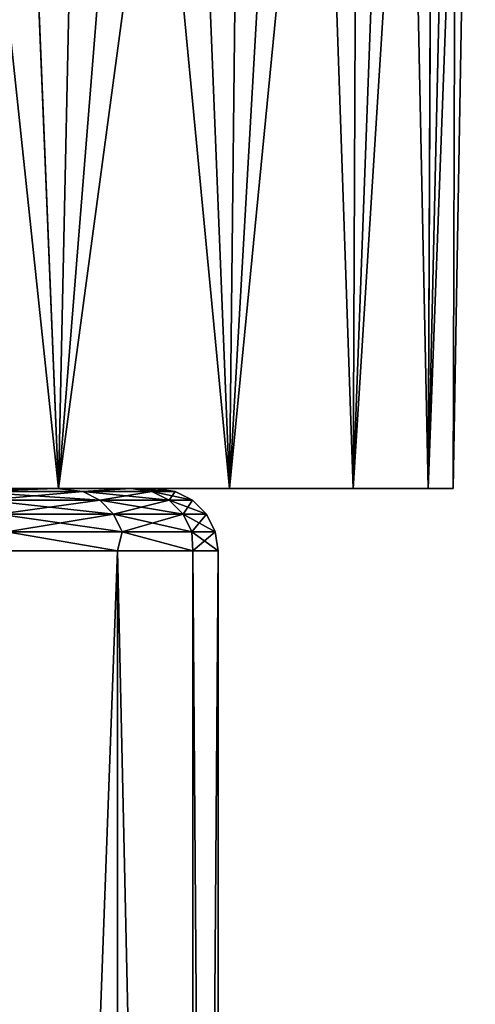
# Model space of a CAD drawing. Header units: millimetres. Extents: x -128 to 173, y -40 to 30.
# Tile 131 of 256: x 9.62 to 11.07, y -29.65 to -26.5. Entities that reach past the tile are written whole.
import ezdxf

# ---------------------------------------------------------------- set-up
doc = ezdxf.new("R2010")
doc.units = ezdxf.units.MM
doc.header["$LTSCALE"] = 56.728605
for name, color, linetype in [('11', 7, 'CONTINUOUS'), ('12', 7, 'CONTINUOUS'), ('13', 7, 'CONTINUOUS'), ('29', 7, 'CONTINUOUS'), ('30', 7, 'CONTINUOUS'), ('33', 7, 'CONTINUOUS'), ('34', 7, 'CONTINUOUS')]:
    doc.layers.add(name, color=color, linetype=linetype)

msp = doc.modelspace()

# ---------------------------------------------------------------- linework, layer by layer
at = {"layer": '11', "color": 7, "linetype": 'CONTINUOUS'}
for points in [[(9.74, -28, 5.1119), (9.0528, -28, 6.2487), (8.1306, -28, 5.9072), (9.74, -28, 5.1119)], [(8.8069, -28, 4.8416), (9.74, -28, 5.1119), (8.1306, -28, 5.9072), (8.8069, -28, 4.8416)], [(9.0528, -28, -6.2487), (9.74, -28, -5.1119), (8.1306, -28, -5.9072), (9.0528, -28, -6.2487)], [(8.1306, -28, -5.9072), (9.74, -28, -5.1119), (8.8069, -28, -4.8416), (8.1306, -28, -5.9072)], [(10.2852, -28, 3.9006), (9.74, -28, 5.1119), (8.8069, -28, 4.8416), (10.2852, -28, 3.9006)], [(9.3442, -28, 3.6997), (10.2852, -28, 3.9006), (8.8069, -28, 4.8416), (9.3442, -28, 3.6997)], [(9.74, -28, -5.1119), (10.2852, -28, -3.9006), (8.8069, -28, -4.8416), (9.74, -28, -5.1119)], [(8.8069, -28, -4.8416), (10.2852, -28, -3.9006), (9.3442, -28, -3.6997), (8.8069, -28, -4.8416)], [(10.6804, -28, 2.6324), (10.2852, -28, 3.9006), (9.3442, -28, 3.6997), (10.6804, -28, 2.6324)], [(9.7343, -28, 2.4993), (10.6804, -28, 2.6324), (9.3442, -28, 3.6997), (9.7343, -28, 2.4993)], [(10.2852, -28, -3.9006), (10.6804, -28, -2.6324), (9.3442, -28, -3.6997), (10.2852, -28, -3.9006)], [(9.3442, -28, -3.6997), (10.6804, -28, -2.6324), (9.7343, -28, -2.4993), (9.3442, -28, -3.6997)], [(10.9198, -28, 1.3259), (10.6804, -28, 2.6324), (9.7343, -28, 2.4993), (10.9198, -28, 1.3259)], [(9.9708, -28, 1.2596), (10.9198, -28, 1.3259), (9.7343, -28, 2.4993), (9.9708, -28, 1.2596)], [(10.6804, -28, -2.6324), (10.9198, -28, -1.3259), (9.7343, -28, -2.4993), (10.6804, -28, -2.6324)], [(9.7343, -28, -2.4993), (10.9198, -28, -1.3259), (9.9708, -28, -1.2596), (9.7343, -28, -2.4993)], [(10.05, -28), (10.9198, -28, 1.3259), (9.9708, -28, 1.2596), (10.05, -28)], [(10.9198, -28, -1.3259), (11, -28), (9.9708, -28, -1.2596), (10.9198, -28, -1.3259)], [(11, -28), (10.05, -28), (9.9708, -28, -1.2596), (11, -28)], [(11, -28), (10.9198, -28, 1.3259), (10.05, -28), (11, -28)]]:
    msp.add_3dface(points, dxfattribs=at)
at = {"layer": '12', "color": 7, "linetype": 'CONTINUOUS'}
for points in [[(9.74, -28, -5.1119), (9.0528, -28, -6.2487), (9.5429, -23.182, -5.6382), (9.74, -28, -5.1119)], [(9.8403, -23.3306, -5.096), (9.74, -28, -5.1119), (9.5429, -23.182, -5.6382), (9.8403, -23.3306, -5.096)], [(10.1041, -23.4655, -4.5448), (9.74, -28, -5.1119), (9.8403, -23.3306, -5.096), (10.1041, -23.4655, -4.5448)], [(10.3347, -23.5856, -3.9868), (9.74, -28, -5.1119), (10.1041, -23.4655, -4.5448), (10.3347, -23.5856, -3.9868)], [(10.2852, -28, -3.9006), (9.74, -28, -5.1119), (10.3347, -23.5856, -3.9868), (10.2852, -28, -3.9006)], [(10.5328, -23.6905, -3.4236), (10.2852, -28, -3.9006), (10.3347, -23.5856, -3.9868), (10.5328, -23.6905, -3.4236)], [(10.6989, -23.7796, -2.8566), (10.2852, -28, -3.9006), (10.5328, -23.6905, -3.4236), (10.6989, -23.7796, -2.8566)], [(10.6804, -28, -2.6324), (10.2852, -28, -3.9006), (10.6989, -23.7796, -2.8566), (10.6804, -28, -2.6324)], [(10.8336, -23.8527, -2.2869), (10.6804, -28, -2.6324), (10.6989, -23.7796, -2.8566), (10.8336, -23.8527, -2.2869)], [(10.9377, -23.9095, -1.7156), (10.6804, -28, -2.6324), (10.8336, -23.8527, -2.2869), (10.9377, -23.9095, -1.7156)], [(10.9198, -28, -1.3259), (10.6804, -28, -2.6324), (10.9377, -23.9095, -1.7156), (10.9198, -28, -1.3259)], [(11.0115, -23.9501, -1.1433), (10.9198, -28, -1.3259), (10.9377, -23.9095, -1.7156), (11.0115, -23.9501, -1.1433)], [(11.0701, -23.9825), (10.9198, -28, -1.3259), (11.0115, -23.9501, -1.1433), (11.0701, -23.9825)], [(11, -28), (10.9198, -28, -1.3259), (11.0701, -23.9825), (11, -28)]]:
    msp.add_3dface(points, dxfattribs=at)
at = {"layer": '13', "color": 7, "linetype": 'CONTINUOUS'}
for points in [[(9.0528, -28, 6.2487), (9.74, -28, 5.1119), (9.2115, -23.0207, 6.17), (9.0528, -28, 6.2487)], [(9.2115, -23.0207, 6.17), (9.74, -28, 5.1119), (9.5426, -23.1818, 5.6387), (9.2115, -23.0207, 6.17)], [(9.5426, -23.1818, 5.6387), (9.74, -28, 5.1119), (9.84, -23.3304, 5.0965), (9.5426, -23.1818, 5.6387)], [(9.74, -28, 5.1119), (10.2852, -28, 3.9006), (9.84, -23.3304, 5.0965), (9.74, -28, 5.1119)], [(9.84, -23.3304, 5.0965), (10.2852, -28, 3.9006), (10.1037, -23.4653, 4.5457), (9.84, -23.3304, 5.0965)], [(10.1037, -23.4653, 4.5457), (10.2852, -28, 3.9006), (10.3344, -23.5854, 3.9877), (10.1037, -23.4653, 4.5457)], [(10.3344, -23.5854, 3.9877), (10.2852, -28, 3.9006), (10.5325, -23.6903, 3.4245), (10.3344, -23.5854, 3.9877)], [(10.2852, -28, 3.9006), (10.6804, -28, 2.6324), (10.5325, -23.6903, 3.4245), (10.2852, -28, 3.9006)], [(10.5325, -23.6903, 3.4245), (10.6804, -28, 2.6324), (10.6985, -23.7793, 2.8581), (10.5325, -23.6903, 3.4245)], [(10.6985, -23.7793, 2.8581), (10.6804, -28, 2.6324), (10.8331, -23.8524, 2.2893), (10.6985, -23.7793, 2.8581)], [(10.6804, -28, 2.6324), (10.9198, -28, 1.3259), (10.8331, -23.8524, 2.2893), (10.6804, -28, 2.6324)], [(10.8331, -23.8524, 2.2893), (10.9198, -28, 1.3259), (10.9372, -23.9092, 1.7184), (10.8331, -23.8524, 2.2893)], [(10.9372, -23.9092, 1.7184), (10.9198, -28, 1.3259), (11.0112, -23.9499, 1.1459), (10.9372, -23.9092, 1.7184)], [(10.9198, -28, 1.3259), (11, -28), (11.0112, -23.9499, 1.1459), (10.9198, -28, 1.3259)], [(11, -28), (11.0701, -23.9825), (11.0112, -23.9499, 1.1459), (11, -28)]]:
    msp.add_3dface(points, dxfattribs=at)
at = {"layer": '29', "color": 7, "linetype": 'CONTINUOUS'}
for points in [[(9.928, -28.2, 2.5491), (9.5302, -28.2, 3.7733), (9.928, -39, 2.5491), (9.928, -28.2, 2.5491)], [(9.928, -39, 2.5491), (9.5302, -28.2, 3.7733), (9.5302, -39, 3.7732), (9.928, -39, 2.5491)], [(10.1692, -28.2, 1.2847), (9.928, -28.2, 2.5491), (10.1692, -39, 1.2848), (10.1692, -28.2, 1.2847)], [(10.1692, -39, 1.2848), (9.928, -28.2, 2.5491), (9.928, -39, 2.5491), (10.1692, -39, 1.2848)], [(10.25, -28.2), (10.1692, -28.2, 1.2847), (10.25, -39), (10.25, -28.2)], [(10.25, -39), (10.1692, -28.2, 1.2847), (10.1692, -39, 1.2848), (10.25, -39)]]:
    msp.add_3dface(points, dxfattribs=at)
at = {"layer": '30', "color": 7, "linetype": 'CONTINUOUS'}
for points in [[(9.5302, -28.2, -3.7733), (9.928, -28.2, -2.5491), (9.5302, -39, -3.7732), (9.5302, -28.2, -3.7733)], [(9.5302, -39, -3.7732), (9.928, -28.2, -2.5491), (9.928, -39, -2.5491), (9.5302, -39, -3.7732)], [(9.928, -28.2, -2.5491), (10.1692, -28.2, -1.2847), (10.1692, -39, -1.2848), (9.928, -28.2, -2.5491)], [(9.928, -39, -2.5491), (9.928, -28.2, -2.5491), (10.1692, -39, -1.2848), (9.928, -39, -2.5491)], [(10.25, -28.2), (10.25, -39), (10.1692, -39, -1.2848), (10.25, -28.2)], [(10.1692, -28.2, -1.2847), (10.25, -28.2), (10.1692, -39, -1.2848), (10.1692, -28.2, -1.2847)]]:
    msp.add_3dface(points, dxfattribs=at)
at = {"layer": '33', "color": 7, "linetype": 'CONTINUOUS'}
for points in [[(9.7343, -28, 2.4993), (9.3442, -28, 3.6997), (9.4547, -28.0098, 3.5857), (9.7343, -28, 2.4993)], [(9.818, -28.0098, 2.4199), (9.7343, -28, 2.4993), (9.4547, -28.0098, 3.5857), (9.818, -28.0098, 2.4199)], [(9.9708, -28, 1.2596), (9.7343, -28, 2.4993), (9.818, -28.0098, 2.4199), (9.9708, -28, 1.2596)], [(10.0381, -28.0098, 1.2188), (9.9708, -28, 1.2596), (9.818, -28.0098, 2.4199), (10.0381, -28.0098, 1.2188)], [(10.05, -28), (9.9708, -28, 1.2596), (10.1118, -28.0098), (10.05, -28)], [(10.1118, -28.0098), (9.9708, -28, 1.2596), (10.0381, -28.0098, 1.2188), (10.1118, -28.0098)], [(9.818, -28.0098, 2.4199), (9.4547, -28.0098, 3.5857), (9.8722, -28.0382, 2.4333), (9.818, -28.0098, 2.4199)], [(9.8722, -28.0382, 2.4333), (9.4547, -28.0098, 3.5857), (9.5069, -28.0382, 3.6055), (9.8722, -28.0382, 2.4333)], [(10.0381, -28.0098, 1.2188), (9.818, -28.0098, 2.4199), (10.0935, -28.0382, 1.2256), (10.0381, -28.0098, 1.2188)], [(10.0935, -28.0382, 1.2256), (9.818, -28.0098, 2.4199), (9.8722, -28.0382, 2.4333), (10.0935, -28.0382, 1.2256)], [(10.1118, -28.0098), (10.0381, -28.0098, 1.2188), (10.1676, -28.0382), (10.1118, -28.0098)], [(10.1676, -28.0382), (10.0381, -28.0098, 1.2188), (10.0935, -28.0382, 1.2256), (10.1676, -28.0382)], [(9.8722, -28.0382, 2.4333), (9.5069, -28.0382, 3.6055), (9.9151, -28.0825, 2.4439), (9.8722, -28.0382, 2.4333)], [(9.9151, -28.0825, 2.4439), (9.5069, -28.0382, 3.6055), (9.5483, -28.0825, 3.6212), (9.9151, -28.0825, 2.4439)], [(10.0935, -28.0382, 1.2256), (9.8722, -28.0382, 2.4333), (10.1374, -28.0825, 1.2309), (10.0935, -28.0382, 1.2256)], [(10.1374, -28.0825, 1.2309), (9.8722, -28.0382, 2.4333), (9.9151, -28.0825, 2.4439), (10.1374, -28.0825, 1.2309)], [(10.1676, -28.0382), (10.0935, -28.0382, 1.2256), (10.2119, -28.0825), (10.1676, -28.0382)], [(10.2119, -28.0825), (10.0935, -28.0382, 1.2256), (10.1374, -28.0825, 1.2309), (10.2119, -28.0825)], [(9.9151, -28.0825, 2.4439), (9.5483, -28.0825, 3.6212), (9.9427, -28.1384, 2.4507), (9.9151, -28.0825, 2.4439)], [(9.9427, -28.1384, 2.4507), (9.5483, -28.0825, 3.6212), (9.5748, -28.1384, 3.6312), (9.9427, -28.1384, 2.4507)], [(10.1374, -28.0825, 1.2309), (9.9151, -28.0825, 2.4439), (10.1656, -28.1384, 1.2343), (10.1374, -28.0825, 1.2309)], [(10.1656, -28.1384, 1.2343), (9.9151, -28.0825, 2.4439), (9.9427, -28.1384, 2.4507), (10.1656, -28.1384, 1.2343)], [(10.2119, -28.0825), (10.1374, -28.0825, 1.2309), (10.2403, -28.1384), (10.2119, -28.0825)], [(10.2403, -28.1384), (10.1374, -28.0825, 1.2309), (10.1656, -28.1384, 1.2343), (10.2403, -28.1384)], [(9.5302, -28.2, 3.7733), (9.928, -28.2, 2.5491), (9.5748, -28.1384, 3.6312), (9.5302, -28.2, 3.7733)], [(9.928, -28.2, 2.5491), (9.9427, -28.1384, 2.4507), (9.5748, -28.1384, 3.6312), (9.928, -28.2, 2.5491)], [(9.928, -28.2, 2.5491), (10.1692, -28.2, 1.2847), (9.9427, -28.1384, 2.4507), (9.928, -28.2, 2.5491)], [(10.1692, -28.2, 1.2847), (10.1656, -28.1384, 1.2343), (9.9427, -28.1384, 2.4507), (10.1692, -28.2, 1.2847)], [(10.1692, -28.2, 1.2847), (10.25, -28.2), (10.1656, -28.1384, 1.2343), (10.1692, -28.2, 1.2847)], [(10.25, -28.2), (10.2403, -28.1384), (10.1656, -28.1384, 1.2343), (10.25, -28.2)]]:
    msp.add_3dface(points, dxfattribs=at)
at = {"layer": '34', "color": 7, "linetype": 'CONTINUOUS'}
for points in [[(9.3442, -28, -3.6997), (9.7343, -28, -2.4993), (9.4547, -28.0098, -3.5857), (9.3442, -28, -3.6997)], [(9.4547, -28.0098, -3.5857), (9.7343, -28, -2.4993), (9.818, -28.0098, -2.4199), (9.4547, -28.0098, -3.5857)], [(9.7343, -28, -2.4993), (9.9708, -28, -1.2596), (9.818, -28.0098, -2.4199), (9.7343, -28, -2.4993)], [(9.818, -28.0098, -2.4199), (9.9708, -28, -1.2596), (10.0381, -28.0098, -1.2188), (9.818, -28.0098, -2.4199)], [(9.9708, -28, -1.2596), (10.05, -28), (10.0381, -28.0098, -1.2188), (9.9708, -28, -1.2596)], [(10.05, -28), (10.1118, -28.0098), (10.0381, -28.0098, -1.2188), (10.05, -28)], [(9.4547, -28.0098, -3.5857), (9.818, -28.0098, -2.4199), (9.5069, -28.0382, -3.6055), (9.4547, -28.0098, -3.5857)], [(9.5069, -28.0382, -3.6055), (9.818, -28.0098, -2.4199), (9.8722, -28.0382, -2.4333), (9.5069, -28.0382, -3.6055)], [(9.818, -28.0098, -2.4199), (10.0381, -28.0098, -1.2188), (9.8722, -28.0382, -2.4333), (9.818, -28.0098, -2.4199)], [(9.8722, -28.0382, -2.4333), (10.0381, -28.0098, -1.2188), (10.0935, -28.0382, -1.2256), (9.8722, -28.0382, -2.4333)], [(10.0381, -28.0098, -1.2188), (10.1118, -28.0098), (10.0935, -28.0382, -1.2256), (10.0381, -28.0098, -1.2188)], [(10.1118, -28.0098), (10.1676, -28.0382), (10.0935, -28.0382, -1.2256), (10.1118, -28.0098)], [(9.5069, -28.0382, -3.6055), (9.8722, -28.0382, -2.4333), (9.5483, -28.0825, -3.6212), (9.5069, -28.0382, -3.6055)], [(9.5483, -28.0825, -3.6212), (9.8722, -28.0382, -2.4333), (9.9151, -28.0825, -2.4439), (9.5483, -28.0825, -3.6212)], [(9.8722, -28.0382, -2.4333), (10.0935, -28.0382, -1.2256), (9.9151, -28.0825, -2.4439), (9.8722, -28.0382, -2.4333)], [(9.9151, -28.0825, -2.4439), (10.0935, -28.0382, -1.2256), (10.1374, -28.0825, -1.2309), (9.9151, -28.0825, -2.4439)], [(10.0935, -28.0382, -1.2256), (10.1676, -28.0382), (10.1374, -28.0825, -1.2309), (10.0935, -28.0382, -1.2256)], [(10.1676, -28.0382), (10.2119, -28.0825), (10.1374, -28.0825, -1.2309), (10.1676, -28.0382)], [(9.5483, -28.0825, -3.6212), (9.9151, -28.0825, -2.4439), (9.5748, -28.1384, -3.6312), (9.5483, -28.0825, -3.6212)], [(9.5748, -28.1384, -3.6312), (9.9151, -28.0825, -2.4439), (9.9427, -28.1384, -2.4507), (9.5748, -28.1384, -3.6312)], [(9.9151, -28.0825, -2.4439), (10.1374, -28.0825, -1.2309), (9.9427, -28.1384, -2.4507), (9.9151, -28.0825, -2.4439)], [(9.9427, -28.1384, -2.4507), (10.1374, -28.0825, -1.2309), (10.1656, -28.1384, -1.2343), (9.9427, -28.1384, -2.4507)], [(10.1374, -28.0825, -1.2309), (10.2119, -28.0825), (10.1656, -28.1384, -1.2343), (10.1374, -28.0825, -1.2309)], [(10.2119, -28.0825), (10.2403, -28.1384), (10.1656, -28.1384, -1.2343), (10.2119, -28.0825)], [(9.928, -28.2, -2.5491), (9.5302, -28.2, -3.7733), (9.5748, -28.1384, -3.6312), (9.928, -28.2, -2.5491)], [(9.928, -28.2, -2.5491), (9.5748, -28.1384, -3.6312), (9.9427, -28.1384, -2.4507), (9.928, -28.2, -2.5491)], [(10.1692, -28.2, -1.2847), (9.928, -28.2, -2.5491), (9.9427, -28.1384, -2.4507), (10.1692, -28.2, -1.2847)], [(10.1692, -28.2, -1.2847), (9.9427, -28.1384, -2.4507), (10.1656, -28.1384, -1.2343), (10.1692, -28.2, -1.2847)], [(10.2403, -28.1384), (10.1692, -28.2, -1.2847), (10.1656, -28.1384, -1.2343), (10.2403, -28.1384)], [(10.25, -28.2), (10.1692, -28.2, -1.2847), (10.2403, -28.1384), (10.25, -28.2)]]:
    msp.add_3dface(points, dxfattribs=at)

doc.saveas('drawing.dxf')
